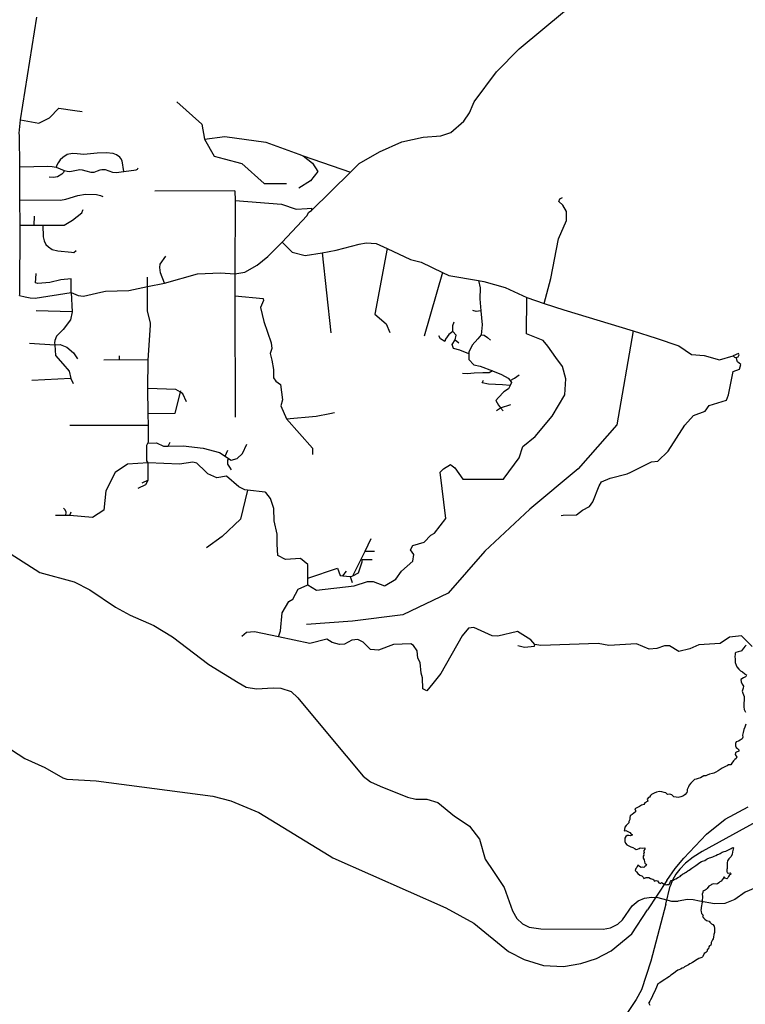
# Model space of a CAD drawing. Header units: millimetres. Extents: x 35 to 72953, y -43 to 70184.
# Tile 169 of 204: x 60335 to 64917, y 7712 to 13927. Entities that reach past the tile are written whole.
import ezdxf

# ---------------------------------------------------------------- set-up
doc = ezdxf.new("R2010")
doc.units = ezdxf.units.MM
for name, color, linetype in [('railways', 4, 'Continuous'), ('roads_2', 2, 'Continuous'), ('roads_3', 3, 'Continuous')]:
    doc.layers.add(name, color=color, linetype=linetype)

msp = doc.modelspace()

# ---------------------------------------------------------------- linework, layer by layer
at = {"layer": 'railways'}
for points in [[(59981.22, 10744.39), (60462.6, 10437.37), (60680.49, 10377.73), (60778.97, 10327.8), (60939.75, 10218.59), (61033.91, 10168.86), (61181.59, 10103.96), (61299.32, 10032.53), (61530.11, 9856.39), (61715.94, 9743.43), (61764.56, 9713.78), (61830.43, 9703.39), (61936.76, 9709.97), (61985.02, 9707.57), (62048.63, 9687.36), (62091.91, 9646.82), (62289.98, 9409.55), (62504.47, 9152.6), (62551.53, 9115.79), (62611.37, 9089.31), (62784.38, 9018.8), (62836.56, 9007.83), (62906.25, 9006.21), (62974.87, 8986.03), (63081.75, 8899.9), (63085.73, 8897.81), (63174.91, 8837.02), (63239, 8754.54), (63275.44, 8628.61), (63327.28, 8550.14), (63395.49, 8448.52), (63447.13, 8300.97), (63475.14, 8253.66), (63510.71, 8220), (63552.32, 8198.45), (63625.81, 8188.1), (64019.97, 8185.33), (64067.05, 8194.05), (64112.06, 8217.9), (64141.86, 8244.21), (64202.36, 8333.65), (64241.27, 8366.04), (64281.74, 8381.8), (64324.27, 8388.99), (64364.1, 8386.35), (64450.31, 8363.44), (64493.47, 8363.78)], [(60240.91, 9345.39), (60368.15, 9264.39), (60495.23, 9206.23), (60607.17, 9141.91), (60632.26, 9133.67), (60818.04, 9123.26), (61554.88, 9025.9), (61669.24, 8995.76), (61844.63, 8922.47), (62289.48, 8650.7), (62312.66, 8636.48), (63027.2, 8320.68), (63202.68, 8224.57), (63421.5, 8044.7), (63520.73, 7994.14), (63642.68, 7956.29), (63769.72, 7951.48), (63878.93, 7969.57), (63977.9, 8000.26), (64069.25, 8048.78), (64201.03, 8155.72), (64300.02, 8307.48)], [(64422.52, 8492.92), (64475.46, 8569.22), (64529.45, 8634.43), (64671.99, 8786.76), (64790.56, 8881.24), (64935.74, 8957.56)], [(64422.52, 8492.92), (64300.02, 8307.48)], [(64982.47, 8446.37), (64916.18, 8419.94), (64851.99, 8373.33), (64788.24, 8348.43), (64722.9, 8345.68), (64628.61, 8363.52), (64588.59, 8371.4), (64551.61, 8372.79), (64493.47, 8363.78)]]:
    msp.add_lwpolyline(points, dxfattribs=at)
at = {"layer": 'roads_2'}
for points in [[(67620.07, 8509.93), (67497.86, 8565.36), (67360.57, 8610.54), (67124.09, 8668), (66760.47, 8763.05), (66679.37, 8785.93), (66401.93, 8864.11), (66351.93, 8878.23), (65737.53, 9021.11), (65639.06, 9033.32), (65516.49, 9029.88), (65383.81, 9015.31), (65283.6, 8988.76), (65194.2, 8958.64), (64986.19, 8864.06), (64645.33, 8675.65), (64588.2, 8641.17), (64540.71, 8602.2), (64503.85, 8565.28), (64477.61, 8532.41), (64456.92, 8495.1), (64441.89, 8457.18)], [(64414.82, 8343.55), (64441.89, 8457.18)], [(64414.82, 8343.55), (64320.77, 7983.2), (64262.81, 7802.77), (64227.49, 7741.69), (64123.74, 7583.85)]]:
    msp.add_lwpolyline(points, dxfattribs=at)
at = {"layer": 'roads_3'}
for points in [[(60333.71, 12187.24), (60335.36, 12195.06), (60338.32, 12630.02), (60337.29, 12790.47), (60336.57, 12903.89), (60336.01, 12998.05), (60334.86, 13196.85), (60332.4, 13211.35), (60340.3, 13294.41), (60443.14, 13943.81)], [(61693.69, 12322.52), (61757.42, 12334.22), (61834.26, 12376.79), (61902.97, 12433.44), (61993.85, 12522.41), (62148.14, 12688.69), (62160.72, 12711.67), (62178.44, 12721.81), (62423.59, 12964.21), (62479.87, 13019.91), (62606.69, 13093.91), (62748.75, 13155.32), (62883.26, 13186.22), (62995.09, 13194.11), (63058.55, 13214.59), (63139.6, 13286.01), (63175.02, 13339.44), (63199.66, 13395.05), (63205.29, 13408.04), (63346.93, 13598.92), (63488.8, 13744.13), (63775.07, 13981.15)], [(60340.3, 13294.41), (60457.31, 13274.91), (60523.57, 13308.24), (60583.15, 13367.94), (60682.77, 13355.04), (60729.32, 13348.52)], [(61327.11, 13408.7), (61484.97, 13268.18), (61501.87, 13173.67), (61564.21, 13064.9), (61627.22, 13049.46), (61737.47, 13018.42), (61879.53, 12893.6), (62021.12, 12894.03)], [(61501.87, 13173.67), (61630.28, 13190.91), (61890.73, 13154.67), (62097.3, 13077.82), (62126.03, 13067.82), (62423.59, 12964.21)], [(60993.1, 12968.94), (60983.28, 13035.44), (60974.72, 13050.6), (60967.41, 13059.41), (60946.07, 13075.07), (60925.82, 13081.89), (60881.98, 13086.01), (60825.19, 13083.9), (60739.67, 13076.13), (60698.24, 13081.01), (60668.63, 13082.16), (60636.27, 13075.83), (60608.21, 13057.75), (60591.95, 13041.98), (60578.09, 13024.26), (60569.79, 13009.58), (60565.1, 12995.55)], [(62126.03, 13067.82), (62184.32, 13022.11), (62217.61, 12969.34), (62171.35, 12909.67), (62098.43, 12863.12)], [(60336.01, 12998.05), (60512.9, 13002.81), (60541.03, 13001.44), (60565.1, 12995.55), (60616.09, 12976.08), (60634.74, 12970.49), (60652.14, 12969.48), (60672.71, 12973.25), (60714.92, 12981.32), (60730.91, 12979.25), (60752.57, 12972.77), (60785.61, 12963.87), (60805.83, 12964.46), (60826.94, 12972.47), (60843.6, 12979.4), (60854.42, 12981.01), (60875.01, 12980.73), (60921.37, 12964.79), (60947.47, 12962.22), (60975.49, 12966.36), (60993.1, 12968.94), (61070.4, 12980.24), (61079.09, 12983.98), (61083.86, 12991.23)], [(60616.09, 12976.08), (60611.13, 12963.63), (60601.12, 12951.87), (60575.07, 12935.06), (60549.48, 12930.23), (60521.37, 12932.16)], [(60337.29, 12790.47), (60592.59, 12788.02), (60626.64, 12793.42), (60703.24, 12818.02), (60750.08, 12825.57), (60819.65, 12822.95), (60845.58, 12816.67), (60859.44, 12811.06)], [(61694.37, 12847.15), (61189.55, 12845.64)], [(61694.37, 12847.15), (61695.13, 12784.97), (61693.69, 12322.52), (61693.91, 12184.96), (61693.94, 12176.53), (61695.28, 11417.47)], [(63646.94, 12135.49), (63688.55, 12294.36), (63738.63, 12543.48), (63789.04, 12660.47), (63788.96, 12716.34), (63765.98, 12756.94), (63740.52, 12779.69), (63745.56, 12797.45), (63763.28, 12805.15)], [(61695.13, 12784.97), (61987.63, 12763.57), (62081.94, 12730.49), (62150.55, 12734.47), (62178.58, 12738), (62178.44, 12721.81)], [(60338.32, 12630.02), (60424.63, 12630.5), (60482.3, 12630.82), (60526.92, 12631.08), (60615.27, 12629.33), (60669.73, 12661.45), (60727.45, 12708.95), (60734.15, 12724.87), (60736.27, 12728.76)], [(60425.89, 12687.78), (60424.63, 12630.5)], [(60482.3, 12630.82), (60483.58, 12557.4), (60489.69, 12530.58), (60501.47, 12507.3), (60517.49, 12492.86), (60540.61, 12476.33), (60577.19, 12467.96), (60662.05, 12459.72), (60676.6, 12458), (60692.9, 12470.41)], [(61993.85, 12522.41), (62056.83, 12460.12), (62137.92, 12438.19), (62244.96, 12455.32), (62334.3, 12473.06), (62479.65, 12511.02), (62522.76, 12519.36), (62585.46, 12514.79), (62656.26, 12482.09), (62804.21, 12413.71), (62870.25, 12396.18), (63005.16, 12332.2), (63045.91, 12312.82), (63232.45, 12281.27), (63266.92, 12275.39), (63401.66, 12237.69), (63538.44, 12173.45), (63646.94, 12135.49), (63770.37, 12096.54), (64208.27, 11962.73), (64355.12, 11917.87), (64496.98, 11868.74), (64578.09, 11813.07), (64658.35, 11807.93), (64755.35, 11779.12), (64841.26, 11805.21), (64849.37, 11797.14), (64859.68, 11793.86), (64872.4, 11798.22), (64877.68, 11812.35), (64873.67, 11820.46), (64841.26, 11805.21)], [(61249.7, 12264.88), (61223.84, 12328.98), (61220.15, 12362.11), (61221.88, 12384.51), (61257.32, 12434.72)], [(62244.96, 12455.32), (62299.46, 11951.25)], [(62656.26, 12482.09), (62578.72, 12068.17), (62648.77, 12006.42), (62672.26, 11952.41)], [(60333.71, 12187.24), (60370.33, 12177.7), (60401.76, 12170.64), (60433.83, 12169.24), (60660.83, 12204.52), (60704.43, 12186.51), (60737.35, 12181.68), (60848.67, 12206.72), (60876.6, 12212.57), (61025.45, 12218.1), (61142.54, 12242.73), (61249.7, 12264.88), (61457.67, 12323.25), (61604.46, 12328.68), (61693.69, 12322.52)], [(60660.83, 12204.52), (60661.22, 12245.88), (60661.08, 12292.25), (60596.29, 12286.01), (60525.44, 12267.67), (60450.51, 12261.4), (60434.3, 12265.38), (60438.27, 12293.62), (60440.19, 12325.88)], [(63005.16, 12332.2), (62889.84, 11929.81)], [(61083.9, 10970.05), (61132.07, 10993.14), (61147.19, 11021.12), (61146.96, 11130.3), (61139.28, 11143.02), (61138.99, 11242.01), (61145.09, 11254.22), (61149.12, 11262.43), (61147.87, 11366.07), (61146.9, 11440.44), (61144.82, 11599.94), (61146.84, 11778.58), (61162.01, 11998.46), (61160.55, 12012.53), (61142.03, 12088.83), (61142.54, 12242.73), (61142.14, 12282.41), (61141.89, 12301.8)], [(63232.45, 12281.27), (63242.22, 12234.96), (63239.99, 12164.9), (63247.5, 12089.99), (63255.05, 12000.68), (63250.43, 11937.81), (63228.61, 11913.58), (63192.3, 11872.34), (63170.53, 11828.82), (63170.57, 11818.96), (63170.68, 11782.93), (63202.41, 11749.11), (63243.79, 11739.6), (63321.67, 11710.92), (63377.64, 11686.93), (63419.06, 11665.23), (63431.67, 11648.64), (63440.96, 11636.36), (63432.14, 11618.71), (63421.63, 11597.62), (63392.52, 11578.24), (63358.65, 11541.88), (63341.72, 11522.43), (63358.8, 11493.56), (63371.88, 11477.41), (63388.09, 11457.4)], [(60660.83, 12204.52), (60667.77, 12082.61), (60655.76, 12032.18), (60610.87, 11971.55), (60582.59, 11945.25), (60568.44, 11930.09), (60556.37, 11901.83), (60555.41, 11887.72), (60556.45, 11875.63), (60560.7, 11808.1), (60608.46, 11755.84), (60648.1, 11707.57), (60659.37, 11662.24), (60673.64, 11631.04)], [(61693.91, 12184.96), (61873.71, 12166.55), (61873.81, 12164.99)], [(61873.81, 12164.99), (61874.78, 12155.02), (61856.23, 12109.52), (61876.98, 12021.46), (61922.8, 11886.48), (61927.34, 11852.68), (61917.71, 11819.62), (61927.57, 11776.98), (61937.56, 11719.15), (61937.72, 11665.72), (61953.83, 11646.26), (61981.46, 11624.18), (61995.07, 11527.23), (61983.66, 11490.61), (62020.36, 11408.03), (62185.1, 11223.32)], [(62154.79, 10359.52), (62210.69, 10325.55), (62446.47, 10353.54), (62531.92, 10381.74), (62568.37, 10381.74), (62639.74, 10353.14), (62643.04, 10355.15), (62710.8, 10395.59), (62746.24, 10445.36), (62818.27, 10509.21), (62825.22, 10551.8), (62803.79, 10580.33), (62817.96, 10608.75), (62890.03, 10629.93), (62932.57, 10672.51), (62953.96, 10686.66), (63025.71, 10778.99), (62990.99, 11070.63), (63012.27, 11091.87), (63054.94, 11120.27), (63066.4, 11111.66), (63083.52, 11098.85), (63133.6, 11027.63), (63389.93, 11027.11), (63394.16, 11032.77), (63490.14, 11161.99), (63512.2, 11233.11), (63591.2, 11296.99), (63698.52, 11424.7), (63777.29, 11559.74), (63784.05, 11659.19), (63763.41, 11737.49), (63720.46, 11794.44), (63670.39, 11865.66), (63641.76, 11901.26), (63534.85, 11944.15), (63538.44, 12173.45)], [(60667.77, 12082.61), (60438.85, 12090.02)], [(63247.5, 12089.99), (63218.34, 12085.14), (63196.42, 12092.27)], [(63170.57, 11818.96), (63114.61, 11840.73), (63075.68, 11852.69), (63065.88, 11876.82), (63085.23, 11905.81), (63092.41, 11934.88), (63070.43, 11958.97), (63070.31, 11997.66), (63079.97, 12019.41)], [(64208.27, 11962.73), (64106.82, 11369.82), (63861.31, 11091.24), (63557.45, 10838.32), (63273.07, 10572.6), (63040.41, 10306.95), (62755.6, 10170.39), (62437.99, 10130.72), (62146.3, 10110.42)], [(63070.43, 11958.97), (63046.23, 11939.61), (63024.42, 11910.5), (63019.56, 11895.96), (62992.79, 11912.84), (62983, 11932.09)], [(63250.43, 11937.81), (63267.43, 11935.43), (63289.38, 11920.98), (63308.88, 11904.19)], [(60398.42, 11885.25), (60556.45, 11875.63), (60591.9, 11876.74), (60633.47, 11859.73), (60676.12, 11823.56), (60699.53, 11786.34)], [(63085.23, 11905.81), (63108.42, 11886.6)], [(61146.84, 11778.58), (60966.6, 11779.08), (60866.34, 11778.79)], [(60966.6, 11779.08), (60964.83, 11806.27)], [(63753.77, 10798.49), (63767.18, 10798.86), (63850.35, 10801.24), (63888.3, 10831.84), (63934.02, 10854.82), (63954.23, 10882.82), (63994.59, 10984.6), (64009.71, 11010.03), (64062.98, 11033.04), (64172.12, 11061.32), (64193.71, 11071.81), (64324.35, 11135.42), (64364.93, 11140.54), (64430.81, 11204.27), (64534.51, 11367.11), (64590.2, 11428.26), (64663.74, 11456.44), (64689.02, 11492.1), (64798.14, 11525.38), (64810.78, 11558.46), (64841, 11705.46), (64881.7, 11720.28), (64889.47, 11750.25), (64868.6, 11767.11), (64859.68, 11793.86)], [(63321.67, 11710.92), (63299.81, 11698.77), (63260.91, 11698.64), (63205.03, 11696.03), (63163.7, 11691.02), (63132.07, 11693.36)], [(60659.37, 11662.24), (60412.27, 11650.43)], [(63432.14, 11618.71), (63385.11, 11621.67), (63338.94, 11623.96), (63295.13, 11626.26), (63256.2, 11635.78), (63263.51, 11652.65)], [(63431.67, 11648.64), (63460.31, 11665.36), (63474.91, 11675.16), (63489.42, 11684.85)], [(61388.07, 11514.32), (61365.63, 11565.79), (61350.5, 11575.06), (61320.99, 11593.15), (61144.82, 11599.94)], [(61146.9, 11440.44), (61317.95, 11442.61), (61350.5, 11575.06), (61352.83, 11584.6)], [(63346.73, 11459.6), (63371.88, 11477.41), (63436.58, 11498.57)], [(62020.36, 11408.03), (62207.8, 11424.57), (62293.19, 11440.35), (62324.32, 11448.2)], [(61147.87, 11366.07), (60651.37, 11365.61)], [(61145.09, 11254.22), (61200.11, 11256.71), (61242.85, 11235.55), (61272.3, 11235.75), (61285.73, 11260.4)], [(61272.3, 11235.75), (61367.47, 11236.37), (61493.07, 11222.11), (61596.44, 11195.15), (61632.48, 11171.43), (61653.1, 11157.86), (61671.36, 11145.72), (61708.72, 11156.69), (61743.27, 11188.94), (61769.81, 11248.77)], [(61632.48, 11171.43), (61650.68, 11210.5)], [(62185.1, 11223.32), (62183.53, 11182.08)], [(61146.96, 11130.3), (61015.18, 11121.15), (60937.54, 11069.27), (60879.53, 10952.82), (60866.87, 10830.08), (60795.72, 10784.65), (60653.02, 10797.2), (60627.72, 10797.13), (60562.29, 10796.94)], [(61888.84, 10942.64), (61886.47, 10945.52), (61774.46, 10958.26), (61756.89, 10960.31), (61718.7, 10978.04), (61642.3, 11046.42), (61581.34, 11036.04), (61522.92, 11061.25), (61508.53, 11074.95), (61454.08, 11127.11), (61428.66, 11134.68), (61344.87, 11121.68), (61146.96, 11130.3)], [(61653.1, 11157.86), (61648.51, 11147.42), (61648.59, 11121.93), (61660.82, 11102.57), (61670.6, 11085.53)], [(61147.19, 11021.12), (61105.7, 11001.26)], [(61774.46, 10958.26), (61729.32, 10774.45), (61612.95, 10664.36), (61515.92, 10593.02)], [(62154.79, 10359.52), (62154.66, 10402.75), (62154.49, 10488.98), (62108.58, 10526.97), (62014.66, 10519.15), (61966.34, 10544.39), (61961.02, 10615.53), (61960.83, 10678.94), (61942.82, 10762.79), (61940.04, 10841.48), (61919.54, 10904.94), (61888.84, 10942.64)], [(60627.72, 10797.13), (60628.79, 10818.19), (60623.27, 10833.25), (60611.34, 10842.97)], [(60653.02, 10797.2), (60660.31, 10821.5)], [(62439.1, 10416.7), (62516.6, 10572.9), (62555.54, 10651.39)], [(62516.6, 10572.9), (62575.33, 10572.53)], [(62154.66, 10402.75), (62342.83, 10465.29), (62358.55, 10418.89), (62376.68, 10416.95), (62421.83, 10412.1), (62428.44, 10411.35), (62439.1, 10416.7), (62475.01, 10434.77), (62498.12, 10504.45), (62498.07, 10519.97), (62560.2, 10520.16)], [(62376.68, 10416.95), (62398.69, 10445.73)], [(62421.83, 10412.1), (62435.54, 10375.45)], [(61970.35, 10031.3), (61982.98, 10069.47), (61992.73, 10183.78), (62035.76, 10254.96), (62061.11, 10270.33), (62093.97, 10331.4), (62154.79, 10359.52)], [(64960.13, 9971.32), (64893.91, 10037.16), (64817.74, 10029.37), (64759.42, 9988.5), (64624.8, 9980.51), (64566.53, 9954.94), (64497.94, 9939.53), (64439.47, 9974.92), (64406.42, 9974.81), (64358.23, 9956.91), (64309.99, 9954.21), (64231.14, 9986.98), (64055.92, 9976.33), (63987.33, 9988.85), (63626.67, 9977.6), (63588.51, 9982.58), (63563.02, 10012.98), (63479.09, 10066.14), (63354.74, 10035.26), (63319.14, 10037.7), (63202.17, 10090.76), (63169.14, 10085.55), (63128.6, 10037.21), (62994.7, 9800.58), (62943.25, 9737.01), (62906.09, 9691.12), (62880.65, 9703.67), (62877.98, 9772.28), (62870.24, 9802.74), (62864.93, 9868.78), (62849.64, 9896.67), (62844.4, 9942.32), (62821.44, 9977.83), (62806.21, 9987.98), (62696.88, 9982.54), (62600.5, 9946.77), (62549.68, 9951.71), (62503.84, 9997.24), (62470.74, 10014.98), (62432.7, 10009.77), (62387.08, 9984.24), (62354.03, 9984.14), (62308.29, 9996.75), (62275.18, 10016.93), (62168.57, 9988.67), (61970.35, 10031.3), (61817.85, 10063.87), (61767.07, 10058.62), (61739.2, 10033.15)], [(63481.83, 9977.25), (63522.56, 9967.18), (63586, 9972.49), (63588.51, 9982.58)], [(64922.33, 9979.06), (64914.43, 9970.61), (64907, 9961.16), (64897.13, 9948.6), (64895.83, 9942.28), (64889.79, 9940.38), (64871.86, 9937.1), (64858, 9932.96), (64853.48, 9928.06), (64852.84, 9921.85), (64851.57, 9905.22), (64852.93, 9893.04), (64853.44, 9884.06), (64854.15, 9868.76), (64859.01, 9853.48), (64863.21, 9841.86), (64876, 9827.05), (64887.84, 9816.89), (64900.61, 9811.61), (64913.49, 9798.24), (64926.46, 9788.97)], [(64922.71, 9781.54), (64905.08, 9772.17), (64889.44, 9763.25), (64891.66, 9747.4), (64897, 9731.9), (64902.4, 9726.71), (64905.16, 9720.18), (64904.35, 9706.99), (64897.8, 9688.45), (64902.66, 9675.28), (64909.72, 9655.9), (64910.45, 9633.74), (64907.32, 9611), (64907.67, 9588.84), (64910.28, 9571.89), (64918.74, 9555.62)], [(64920.31, 9479.47), (64915.18, 9461.72), (64908.52, 9446.4), (64903.11, 9428.1), (64899.01, 9411.46), (64901.32, 9398.27), (64896.45, 9386.95), (64884.48, 9379.71), (64874.97, 9371.91), (64860.15, 9369.09), (64854.99, 9358.66), (64854.57, 9344.47), (64859.7, 9333.4), (64867.38, 9325.89), (64876.28, 9318.82), (64875.74, 9310.73), (64860.84, 9303.37), (64855, 9299.24), (64853.15, 9288.26), (64863.87, 9272.67), (64859.27, 9263.79), (64851.83, 9257.45), (64842.04, 9248.99), (64831.42, 9234.21), (64826.54, 9224.22), (64811.81, 9223.73), (64801.92, 9217.38), (64793.06, 9212.47), (64782.87, 9209.55), (64772.03, 9202.76), (64759.13, 9193.29), (64744.99, 9184.93), (64731.32, 9177.24), (64718.88, 9171.1), (64710.01, 9168.52), (64691.99, 9164.47), (64677.47, 9158.77), (64667.38, 9154.08), (64656.14, 9153.05), (64644.64, 9147.91), (64634.47, 9140.45), (64619.93, 9138.19), (64607.39, 9132.38), (64596.91, 9131.35), (64587.41, 9121.67), (64578.84, 9113.66), (64573.76, 9108.55), (64563.61, 9094.55), (64558.63, 9084.67), (64555.63, 9079.45), (64550.47, 9067.57), (64550.41, 9057.7), (64547.8, 9048.27), (64538.3, 9035.83), (64526.71, 9027.92), (64509.73, 9022.1), (64494.26, 9017.73), (64480.38, 9018.79), (64466.3, 9022.51), (64454.17, 9034.78), (64440.09, 9037.72), (64426.4, 9037.12), (64416.45, 9045.85), (64405.2, 9049.69), (64389.99, 9052.86), (64375.72, 9055.14), (64356.75, 9051.86), (64342.23, 9045.72), (64336.57, 9043.48), (64325.55, 9036.68), (64318.96, 9030.45), (64311.72, 9019.9), (64305.02, 9017.88), (64297.5, 9007.66), (64302.27, 8993.82), (64283.7, 8982.79), (64276.46, 8973.45), (64262.5, 8969.08), (64250.25, 8961.28), (64232.05, 8951.25), (64219.32, 8946.11), (64224.18, 8934.82), (64224.68, 8925.84), (64214.32, 8918.05), (64203.76, 8910.59), (64190.1, 8900.57), (64189, 8890.48), (64189.04, 8879.17), (64181.43, 8866.73), (64182.41, 8857.2), (64165.93, 8840.96), (64157.19, 8829.52), (64155.25, 8816.32), (64152.73, 8806.67), (64163.58, 8808.15), (64176.26, 8802.09), (64188.27, 8795.37), (64195.67, 8784.86), (64204.28, 8782.12), (64193.25, 8774.66), (64182.1, 8776.51), (64171.53, 8776.47), (64162.29, 8771.9), (64157.03, 8761.24), (64156.49, 8753.59), (64157.29, 8739.29), (64160.35, 8728.55), (64170.01, 8718.38), (64182.12, 8712.88), (64194.8, 8705.61), (64207.65, 8701.66), (64222.32, 8693.06), (64228, 8689.09), (64237.24, 8691.89), (64247.15, 8695.36), (64253.56, 8698.59), (64269.43, 8696.76), (64282.45, 8700.35), (64283.43, 8690.15), (64277.12, 8683.37), (64276.01, 8677.16), (64277.64, 8670.52), (64274.84, 8659.87), (64275.71, 8652.77), (64272.52, 8646), (64272.65, 8635.36), (64277.88, 8624.52), (64281.51, 8612.22), (64282.01, 8602.36), (64290.06, 8596.51), (64292.92, 8589.43), (64288.68, 8584.98), (64283.22, 8580.75), (64277, 8575.74), (64268.87, 8578.04), (64259.53, 8576.46), (64249.5, 8581.64), (64238.71, 8590.58), (64232.05, 8575.82), (64226.59, 8569.92), (64222.86, 8556.39), (64229.59, 8547.32), (64238.69, 8537.71), (64250.44, 8526.55), (64264.9, 8522.72), (64274.28, 8512.22), (64277.23, 8506.24), (64292.22, 8511.94), (64307.81, 8511.88), (64317.83, 8506.49), (64324.74, 8503.41), (64332.58, 8502.65), (64339.77, 8497.8), (64342.63, 8489.72), (64355.46, 8492.98), (64362.64, 8492.11), (64372.32, 8479.4), (64381.21, 8474.55), (64387.71, 8481), (64405.21, 8470.86), (64411.26, 8468.33), (64418.35, 8466.8), (64424.3, 8468.04), (64433.36, 8469.07), (64439.58, 8472.74), (64444.06, 8487.06), (64448.2, 8492.95), (64456.92, 8495.1)], [(64456.92, 8495.1), (64462.45, 8496.43), (64467.82, 8500.66), (64479.14, 8504.13), (64496.39, 8514.28), (64504.96, 8519.62), (64510.62, 8524.08), (64520.03, 8532.42), (64528.61, 8537.77), (64536.24, 8541.9), (64543.59, 8546.8), (64553.96, 8553.81), (64561.95, 8559.12), (64570.79, 8565.04), (64579.31, 8570.75), (64586.94, 8575.54), (64592.5, 8578.77), (64604.93, 8588.01), (64613.32, 8594.91), (64621.33, 8599.93), (64631.03, 8606.94), (64640.74, 8612.85), (64647.62, 8615.42), (64661.02, 8618.9), (64670.63, 8626.25), (64676.85, 8629.48), (64691.47, 8635.52), (64699.87, 8637.98), (64711.93, 8643.68), (64721.65, 8646.92), (64731.36, 8650.83), (64742.11, 8656.75), (64749.75, 8660.43), (64757.76, 8664.67), (64772.19, 8671.59), (64784.26, 8675.51), (64794.17, 8678.53), (64802.37, 8682), (64814.82, 8688.35), (64827.35, 8696.04), (64834.14, 8699.95), (64840.46, 8701.19), (64842.07, 8700.19), (64841.15, 8690.66), (64837.24, 8673.8), (64835.31, 8658.38), (64825.83, 8641.95), (64813.5, 8630.71), (64805.32, 8618.05), (64802.06, 8604.18), (64803.16, 8587.11), (64802.27, 8569.38), (64801.63, 8563.06), (64801.47, 8556.07), (64800.45, 8550.08), (64802.84, 8541), (64814.27, 8539.71), (64822.2, 8541.07), (64828.26, 8536.1), (64823.17, 8531.98), (64817.89, 8529.08), (64811.41, 8519.08), (64806.72, 8510.75), (64800.98, 8503.75), (64790.29, 8508.37), (64783.37, 8516.22), (64776.61, 8505), (64764.95, 8490.22), (64756.94, 8485.43), (64749.5, 8478.86), (64742.06, 8472.52), (64733.19, 8471.16), (64716.37, 8472.77), (64704.68, 8467.19), (64699.78, 8463.4), (64687.62, 8458.04), (64676.62, 8442.49), (64669.94, 8435.7), (64663.43, 8432.36), (64655.61, 8427.45), (64648.44, 8424.55), (64648.84, 8418.23), (64644.91, 8406.25), (64647.51, 8393.29), (64647.83, 8381.54), (64645.77, 8374.44), (64644.79, 8356.92), (64643.32, 8346.05), (64641.75, 8333.19), (64638.67, 8323.43), (64637.75, 8316.33), (64636.55, 8306.68), (64638.28, 8297.15), (64641.63, 8285.64), (64645.9, 8280), (64650.54, 8274.58), (64646.7, 8265.15), (64653.81, 8257.3), (64662.71, 8249.79), (64671.62, 8241.73), (64681.44, 8239.55), (64688.35, 8236.02), (64694.13, 8229.94), (64699.25, 8225.08), (64704.65, 8219.56), (64712.12, 8216.26), (64720.65, 8205.42), (64723.06, 8191.36), (64723.38, 8179.38), (64722.2, 8164.97), (64718.85, 8151.88), (64715.59, 8136.46), (64714.97, 8126.15), (64710.74, 8118.27), (64705.95, 8109.94), (64702.11, 8102.72), (64701.75, 8094.85), (64699.23, 8086.2), (64691.22, 8080.85), (64686.71, 8073.74), (64684.39, 8061.65), (64677.14, 8055.09), (64677.07, 8048.21), (64668.32, 8039.1), (64657.67, 8031.52), (64655.24, 8025.31), (64646.78, 8012.31), (64642.64, 8006.64), (64631.13, 8004.06), (64623.68, 8000.04), (64613.69, 7994.47), (64602.56, 7989.22), (64593.8, 7982.76), (64584.38, 7975.64), (64577.88, 7971.63), (64567.6, 7966.71), (64559.12, 7960.7), (64549.22, 7956.01), (64533.38, 7947.54), (64526.41, 7942.3), (64518.49, 7939.06), (64507.36, 7933.26), (64498.59, 7929.69), (64491.9, 7926.34), (64477.29, 7915.87), (64463.06, 7906.18), (64447.14, 7895.49), (64437.81, 7887.48), (64420.85, 7876.78), (64409.45, 7868.87), (64392.3, 7857.73), (64377.31, 7848.37), (64364.96, 7840.68), (64356.34, 7820.81), (64349.4, 7804.94), (64343.4, 7791.62), (64333.74, 7772.52), (64328.4, 7759.2), (64319.39, 7740.33), (64313.94, 7731.11), (64308.12, 7720.9)], [(64316.43, 7705.08), (64308.12, 7720.9)]]:
    msp.add_lwpolyline(points, dxfattribs=at)

doc.saveas('drawing.dxf')
